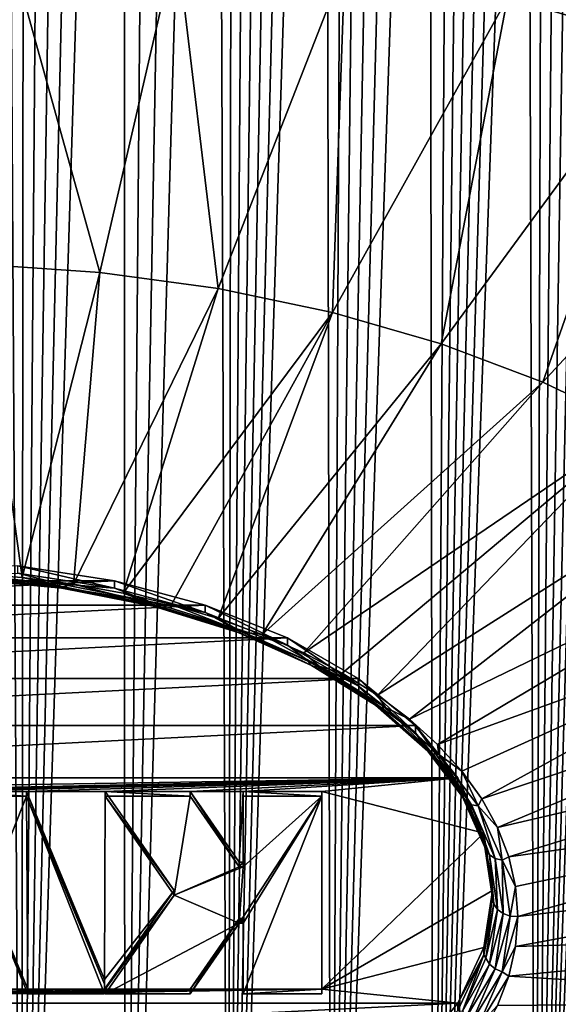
# Model space of a CAD drawing. Header units: metres. Extents: x -109 to 109, y -67 to 73.
# Tile 164 of 253: x 77.38 to 82.07, y -59.19 to -50.62. Entities that reach past the tile are written whole.
import ezdxf

# ---------------------------------------------------------------- set-up
doc = ezdxf.new("R2010")
doc.units = ezdxf.units.M
doc.layers.add('solid_508035_K244200000C76', color=7, linetype='CONTINUOUS')

msp = doc.modelspace()

# ---------------------------------------------------------------- linework, layer by layer
at = {"layer": 'solid_508035_K244200000C76'}
for points in [[(77.400269, -65.608658, 21.212872), (76.499825, -65.613487, 21.242872), (77.230995, -36.647125, 2.414187)], [(77.400269, -65.608658, 21.212872), (77.230995, -36.647125, 2.414187), (77.424965, -36.714573, 2.44734)], [(77.400269, -65.608658, 21.212872), (77.424965, -36.714573, 2.44734), (77.626511, -36.801617, 2.490149)], [(77.400269, -65.608658, 21.212872), (77.626511, -36.801617, 2.490149), (77.837608, -36.911377, 2.54416)], [(77.400269, -65.608658, 21.212872), (77.837608, -36.911377, 2.54416), (78.059692, -37.047436, 2.611136)], [(77.400269, -65.608658, 21.212872), (78.059692, -37.047436, 2.611136), (78.29467, -37.214687, 2.69353)], [(78.299957, -65.59407, 21.122684), (77.400269, -65.608658, 21.212872), (78.29467, -37.214687, 2.69353)], [(78.299957, -65.59407, 21.122684), (78.29467, -37.214687, 2.69353), (78.544411, -37.419041, 2.7943)], [(78.299957, -65.59407, 21.122684), (78.544411, -37.419041, 2.7943), (78.810204, -37.666904, 2.916644)], [(78.299957, -65.59407, 21.122684), (78.810204, -37.666904, 2.916644), (79.092903, -37.965702, 3.064343)], [(79.198128, -65.569534, 20.971836), (78.299957, -65.59407, 21.122684), (79.092903, -37.965702, 3.064343)], [(79.198128, -65.569534, 20.971836), (79.092903, -37.965702, 3.064343), (79.240715, -38.136799, 3.149051)], [(79.198128, -65.569534, 20.971836), (79.240715, -38.136799, 3.149051), (79.392838, -38.323063, 3.241272)], [(79.198128, -65.569534, 20.971836), (79.392838, -38.323063, 3.241272), (79.549164, -38.52644, 3.342153)], [(79.198128, -65.569534, 20.971836), (79.549164, -38.52644, 3.342153), (79.709656, -38.747047, 3.451632)], [(79.198128, -65.569534, 20.971836), (79.709656, -38.747047, 3.451632), (79.874283, -38.98698, 3.570931)], [(79.198128, -65.569534, 20.971836), (79.874283, -38.98698, 3.570931), (80.043007, -39.246357, 3.699981)], [(80.093864, -65.534698, 20.759565), (79.198128, -65.569534, 20.971836), (80.043007, -39.246357, 3.699981)], [(80.093864, -65.534698, 20.759565), (80.043007, -39.246357, 3.699981), (80.215744, -39.527634, 3.840244)], [(80.093864, -65.534698, 20.759565), (80.215744, -39.527634, 3.840244), (80.392448, -39.830948, 3.99166)], [(80.093864, -65.534698, 20.759565), (80.392448, -39.830948, 3.99166), (80.573051, -40.158997, 4.155838)], [(80.093864, -65.534698, 20.759565), (80.573051, -40.158997, 4.155838), (80.757492, -40.511944, 4.332733)], [(80.093864, -65.534698, 20.759565), (80.757492, -40.511944, 4.332733), (80.945625, -40.892792, 4.524172)], [(80.986092, -65.489105, 20.484844), (80.093864, -65.534698, 20.759565), (80.945625, -40.892792, 4.524172)], [(80.986092, -65.489105, 20.484844), (80.945625, -40.892792, 4.524172), (81.137375, -41.301769, 4.730148)], [(80.986092, -65.489105, 20.484844), (81.137375, -41.301769, 4.730148), (81.26709, -41.592068, 4.87681)], [(80.986092, -65.489105, 20.484844), (81.26709, -41.592068, 4.87681), (81.398331, -41.895927, 5.030523)], [(80.986092, -65.489105, 20.484844), (81.398331, -41.895927, 5.030523), (81.530998, -42.214573, 5.192062)], [(80.986092, -65.489105, 20.484844), (81.530998, -42.214573, 5.192062), (81.664986, -42.549408, 5.362327)], [(80.986092, -65.489105, 20.484844), (81.664986, -42.549408, 5.362327), (81.800346, -42.89954, 5.540668)], [(81.873703, -65.432106, 20.146332), (80.986092, -65.489105, 20.484844), (81.800346, -42.89954, 5.540668)], [(81.873703, -65.432106, 20.146332), (81.800346, -42.89954, 5.540668), (81.936928, -43.266483, 5.728074)], [(81.873703, -65.432106, 20.146332), (81.936928, -43.266483, 5.728074), (82.074593, -43.651752, 5.925537)], [(81.873703, -65.432106, 20.146332), (82.074593, -43.651752, 5.925537), (82.213417, -44.054317, 6.132305)], [(81.873703, -65.432106, 20.146332), (82.213417, -44.054317, 6.132305), (82.353165, -44.476032, 6.349634)], [(81.873703, -65.432106, 20.146332), (82.353165, -44.476032, 6.349634), (82.458435, -44.80608, 6.520373)], [(81.873703, -65.432106, 20.146332), (82.458435, -44.80608, 6.520373), (82.564224, -45.146961, 6.697053)], [(81.873703, -65.432106, 20.146332), (82.564224, -45.146961, 6.697053), (82.67041, -45.499363, 6.880151)], [(82.755363, -65.362885, 19.742418), (81.873703, -65.432106, 20.146332), (82.67041, -45.499363, 6.880151)], [(83.120903, -47.490726, 51.991016), (81.629898, -50.43211, 49.830933), (82.975838, -50.819824, 49.277222)], [(77.253075, -49.837124, 50.68066), (77.02951, -52.751629, 48.035568), (78.081367, -52.822147, 47.93486)], [(78.749039, -49.937416, 50.53743), (77.253075, -49.837124, 50.68066), (78.081367, -52.822147, 47.93486)], [(78.749039, -49.937416, 50.53743), (78.081367, -52.822147, 47.93486), (79.111847, -52.962231, 47.734802)], [(80.214584, -50.136642, 50.252903), (78.749039, -49.937416, 50.53743), (79.111847, -52.962231, 47.734802)], [(80.214584, -50.136642, 50.252903), (79.111847, -52.962231, 47.734802), (80.107002, -53.169983, 47.438099)], [(81.629898, -50.43211, 49.830933), (80.214584, -50.136642, 50.252903), (80.107002, -53.169983, 47.438099)], [(81.629898, -50.43211, 49.830933), (80.107002, -53.169983, 47.438099), (81.053375, -53.442596, 47.048767)], [(82.975838, -50.819824, 49.277222), (81.629898, -50.43211, 49.830933), (81.053375, -53.442596, 47.048767)], [(82.975838, -50.819824, 49.277222), (81.053375, -53.442596, 47.048767), (81.938171, -53.776386, 46.572067)], [(84.234207, -51.29454, 48.599258), (82.975838, -50.819824, 49.277222), (81.938171, -53.776386, 46.572067)], [(84.234207, -51.29454, 48.599258), (81.938171, -53.776386, 46.572067), (82.749428, -54.166836, 46.01445)], [(76.954994, -55.44421, 45.171726), (77.406563, -55.47831, 45.123032), (77.02951, -52.751629, 48.035568)], [(77.406563, -55.47831, 45.123032), (78.081367, -52.822147, 47.93486), (77.02951, -52.751629, 48.035568)], [(77.406563, -55.47831, 45.123032), (77.851234, -55.534851, 45.042278), (78.081367, -52.822147, 47.93486)], [(77.851234, -55.534851, 45.042278), (79.111847, -52.962231, 47.734802), (78.081367, -52.822147, 47.93486)], [(77.851234, -55.534851, 45.042278), (78.285622, -55.613407, 44.930092), (79.111847, -52.962231, 47.734802)], [(78.285622, -55.613407, 44.930092), (80.107002, -53.169983, 47.438099), (79.111847, -52.962231, 47.734802)], [(78.285622, -55.613407, 44.930092), (78.706413, -55.713379, 44.787315), (80.107002, -53.169983, 47.438099)], [(78.706413, -55.713379, 44.787315), (79.110413, -55.834007, 44.615044), (80.107002, -53.169983, 47.438099)], [(79.110413, -55.834007, 44.615044), (81.053375, -53.442596, 47.048767), (80.107002, -53.169983, 47.438099)], [(79.110413, -55.834007, 44.615044), (79.494553, -55.974369, 44.414581), (81.053375, -53.442596, 47.048767)], [(79.494553, -55.974369, 44.414581), (81.938171, -53.776386, 46.572067), (81.053375, -53.442596, 47.048767)], [(79.494553, -55.974369, 44.414581), (79.855904, -56.133404, 44.187454), (81.938171, -53.776386, 46.572067)], [(79.855904, -56.133404, 44.187454), (82.749428, -54.166836, 46.01445), (81.938171, -53.776386, 46.572067)], [(79.855904, -56.133404, 44.187454), (80.191704, -56.309898, 43.935398), (82.749428, -54.166836, 46.01445)], [(80.191704, -56.309898, 43.935398), (80.499413, -56.502506, 43.660324), (82.749428, -54.166836, 46.01445)], [(80.499413, -56.502506, 43.660324), (83.476173, -54.608662, 45.383453), (82.749428, -54.166836, 46.01445)], [(80.499413, -56.502506, 43.660324), (80.77668, -56.709763, 43.364334), (83.476173, -54.608662, 45.383453)], [(80.77668, -56.709763, 43.364334), (84.108582, -55.095894, 44.687611), (83.476173, -54.608662, 45.383453)], [(80.77668, -56.709763, 43.364334), (81.0214, -56.930092, 43.049671), (84.108582, -55.095894, 44.687611)], [(81.0214, -56.930092, 43.049671), (84.638092, -55.621944, 43.936337), (84.108582, -55.095894, 44.687611)], [(74.789879, -55.505318, 44.600994), (78.210121, -55.505318, 44.600994), (77.368225, -55.375923, 44.785786)], [(76.913811, -55.45377, 44.925625), (77.368217, -55.440144, 44.830753), (77.730141, -55.531902, 44.814037)], [(78.210075, -55.569527, 44.645977), (77.368217, -55.440144, 44.830753), (77.368225, -55.375923, 44.785786)], [(77.730141, -55.531902, 44.814037), (77.368217, -55.440144, 44.830753), (78.210075, -55.569527, 44.645977)], [(78.210075, -55.569527, 44.645977), (77.368225, -55.375923, 44.785786), (78.210121, -55.505318, 44.600994)], [(74.000015, -55.716576, 44.299282), (78.999985, -55.716576, 44.299282), (78.210121, -55.505318, 44.600994)], [(74.000015, -55.716576, 44.299282), (78.210121, -55.505318, 44.600994), (74.789879, -55.505318, 44.600994)], [(76.913811, -55.45377, 44.925625), (77.730141, -55.531902, 44.814037), (76.916458, -55.483364, 44.98542)], [(76.916458, -55.483364, 44.98542), (77.738029, -55.562, 44.873119), (76.920555, -55.491634, 45.051548)], [(77.730141, -55.531902, 44.814037), (77.738029, -55.562, 44.873119), (76.916458, -55.483364, 44.98542)], [(76.920555, -55.491634, 45.051548), (77.750198, -55.571045, 44.938141), (76.925636, -55.477661, 45.116638)], [(77.738029, -55.562, 44.873119), (77.750198, -55.571045, 44.938141), (76.920555, -55.491634, 45.051548)], [(76.925636, -55.477661, 45.116638), (77.765312, -55.558029, 45.001862), (76.954994, -55.44421, 45.171726)], [(77.750198, -55.571045, 44.938141), (77.765312, -55.558029, 45.001862), (76.925636, -55.477661, 45.116638)], [(77.765312, -55.558029, 45.001862), (77.406563, -55.47831, 45.123032), (76.954994, -55.44421, 45.171726)], [(77.765312, -55.558029, 45.001862), (77.851234, -55.534851, 45.042278), (77.406563, -55.47831, 45.123032)], [(78.999977, -55.780792, 44.344257), (78.210075, -55.569527, 44.645977), (78.210121, -55.505318, 44.600994)], [(78.999977, -55.780792, 44.344257), (78.210121, -55.505318, 44.600994), (78.999985, -55.716576, 44.299282)], [(77.730141, -55.531902, 44.814037), (78.210075, -55.569527, 44.645977), (78.512917, -55.686039, 44.59391)], [(77.730141, -55.531902, 44.814037), (78.512917, -55.686039, 44.59391), (77.738029, -55.562, 44.873119)], [(77.738029, -55.562, 44.873119), (78.525818, -55.717121, 44.651577), (77.750198, -55.571045, 44.938141)], [(78.512917, -55.686039, 44.59391), (78.525818, -55.717121, 44.651577), (77.738029, -55.562, 44.873119)], [(77.750198, -55.571045, 44.938141), (78.545738, -55.727692, 44.714424), (77.765312, -55.558029, 45.001862)], [(78.525818, -55.717121, 44.651577), (78.545738, -55.727692, 44.714424), (77.750198, -55.571045, 44.938141)], [(77.765312, -55.558029, 45.001862), (78.570465, -55.716572, 44.77544), (77.851234, -55.534851, 45.042278)], [(78.545738, -55.727692, 44.714424), (78.570465, -55.716572, 44.77544), (77.765312, -55.558029, 45.001862)], [(78.570465, -55.716572, 44.77544), (78.285622, -55.613407, 44.930092), (77.851234, -55.534851, 45.042278)], [(78.512917, -55.686039, 44.59391), (78.210075, -55.569527, 44.645977), (78.999977, -55.780792, 44.344257)], [(78.570465, -55.716572, 44.77544), (78.706413, -55.713379, 44.787315), (78.285622, -55.613407, 44.930092)], [(78.512917, -55.686039, 44.59391), (78.999977, -55.780792, 44.344257), (79.240791, -55.911972, 44.271244)], [(78.512917, -55.686039, 44.59391), (79.240791, -55.911972, 44.271244), (78.525818, -55.717121, 44.651577)], [(81.0214, -56.930092, 43.049671), (81.231712, -57.161816, 42.718731), (84.638092, -55.621944, 43.936337)], [(81.231712, -57.161816, 42.718731), (81.406021, -57.403179, 42.374031), (84.638092, -55.621944, 43.936337)], [(81.406021, -57.403179, 42.374031), (85.057549, -56.179695, 43.139782), (84.638092, -55.621944, 43.936337)], [(73.286049, -56.003319, 43.889771), (79.713951, -56.003319, 43.889771), (78.999985, -55.716576, 44.299282)], [(73.286049, -56.003319, 43.889771), (78.999985, -55.716576, 44.299282), (74.000015, -55.716576, 44.299282)], [(78.525818, -55.717121, 44.651577), (79.258354, -55.944504, 44.326843), (78.545738, -55.727692, 44.714424)], [(79.240791, -55.911972, 44.271244), (79.258354, -55.944504, 44.326843), (78.525818, -55.717121, 44.651577)], [(78.545738, -55.727692, 44.714424), (79.285477, -55.95731, 44.386494), (78.570465, -55.716572, 44.77544)], [(79.258354, -55.944504, 44.326843), (79.285477, -55.95731, 44.386494), (78.545738, -55.727692, 44.714424)], [(78.570465, -55.716572, 44.77544), (79.319145, -55.948963, 44.44355), (78.706413, -55.713379, 44.787315)], [(79.285477, -55.95731, 44.386494), (79.319145, -55.948963, 44.44355), (78.570465, -55.716572, 44.77544)], [(79.319145, -55.948963, 44.44355), (79.110413, -55.834007, 44.615044), (78.706413, -55.713379, 44.787315)], [(79.713913, -56.06752, 43.934765), (78.999977, -55.780792, 44.344257), (78.999985, -55.716576, 44.299282)], [(79.240791, -55.911972, 44.271244), (78.999977, -55.780792, 44.344257), (79.713913, -56.06752, 43.934765)], [(79.713913, -56.06752, 43.934765), (78.999985, -55.716576, 44.299282), (79.713951, -56.003319, 43.889771)], [(79.319145, -55.948963, 44.44355), (79.494553, -55.974369, 44.414581), (79.110413, -55.834007, 44.615044)], [(79.240791, -55.911972, 44.271244), (79.713913, -56.06752, 43.934765), (79.893898, -56.203541, 43.854839)], [(79.240791, -55.911972, 44.271244), (79.893898, -56.203541, 43.854839), (79.258354, -55.944504, 44.326843)], [(79.258354, -55.944504, 44.326843), (79.915649, -56.237942, 43.907772), (79.285477, -55.95731, 44.386494)], [(79.893898, -56.203541, 43.854839), (79.915649, -56.237942, 43.907772), (79.258354, -55.944504, 44.326843)], [(79.285477, -55.95731, 44.386494), (79.949234, -56.253632, 43.963303), (79.319145, -55.948963, 44.44355)], [(79.319145, -55.948963, 44.44355), (79.990921, -56.248867, 44.015244), (79.494553, -55.974369, 44.414581)], [(79.949234, -56.253632, 43.963303), (79.990921, -56.248867, 44.015244), (79.319145, -55.948963, 44.44355)], [(72.669769, -56.356804, 43.384941), (80.330231, -56.356804, 43.384941), (79.713951, -56.003319, 43.889771)], [(72.669769, -56.356804, 43.384941), (79.713951, -56.003319, 43.889771), (73.286049, -56.003319, 43.889771)], [(79.915649, -56.237942, 43.907772), (79.949234, -56.253632, 43.963303), (79.285477, -55.95731, 44.386494)], [(79.990921, -56.248867, 44.015244), (79.855904, -56.133404, 44.187454), (79.494553, -55.974369, 44.414581)], [(80.3302, -56.421005, 43.429935), (79.713913, -56.06752, 43.934765), (79.713951, -56.003319, 43.889771)], [(80.3302, -56.421005, 43.429935), (79.713951, -56.003319, 43.889771), (80.330231, -56.356804, 43.384941)], [(79.893898, -56.203541, 43.854839), (79.713913, -56.06752, 43.934765), (80.3302, -56.421005, 43.429935)], [(79.990921, -56.248867, 44.015244), (80.191704, -56.309898, 43.935398), (79.855904, -56.133404, 44.187454)], [(79.893898, -56.203541, 43.854839), (80.3302, -56.421005, 43.429935), (80.45443, -56.552792, 43.35606)], [(79.893898, -56.203541, 43.854839), (80.45443, -56.552792, 43.35606), (79.915649, -56.237942, 43.907772)], [(81.406021, -57.403179, 42.374031), (81.542984, -57.65234, 42.018188), (85.057549, -56.179695, 43.139782)], [(81.542984, -57.65234, 42.018188), (85.361275, -56.761608, 42.308727), (85.057549, -56.179695, 43.139782)], [(79.915649, -56.237942, 43.907772), (80.479774, -56.589432, 43.405792), (79.949234, -56.253632, 43.963303)], [(80.45443, -56.552792, 43.35606), (80.479774, -56.589432, 43.405792), (79.915649, -56.237942, 43.907772)], [(79.949234, -56.253632, 43.963303), (80.518906, -56.608578, 43.456387), (79.990921, -56.248867, 44.015244)], [(80.479774, -56.589432, 43.405792), (80.518906, -56.608578, 43.456387), (79.949234, -56.253632, 43.963303)], [(79.990921, -56.248867, 44.015244), (80.567474, -56.608105, 43.502201), (80.191704, -56.309898, 43.935398)], [(80.518906, -56.608578, 43.456387), (80.567474, -56.608105, 43.502201), (79.990921, -56.248867, 44.015244)], [(72.169884, -56.766289, 42.800137), (80.830116, -56.766289, 42.800137), (80.330231, -56.356804, 43.384941)], [(72.169884, -56.766289, 42.800137), (80.330231, -56.356804, 43.384941), (72.669769, -56.356804, 43.384941)], [(80.567474, -56.608105, 43.502201), (80.499413, -56.502506, 43.660324), (80.191704, -56.309898, 43.935398)], [(80.830109, -56.830498, 42.845123), (80.3302, -56.421005, 43.429935), (80.330231, -56.356804, 43.384941)], [(80.830109, -56.830498, 42.845123), (80.330231, -56.356804, 43.384941), (80.830116, -56.766289, 42.800137)], [(80.45443, -56.552792, 43.35606), (80.3302, -56.421005, 43.429935), (80.830109, -56.830498, 42.845123)], [(80.45443, -56.552792, 43.35606), (80.830109, -56.830498, 42.845123), (80.907097, -56.950199, 42.788506)], [(80.45443, -56.552792, 43.35606), (80.907097, -56.950199, 42.788506), (80.479774, -56.589432, 43.405792)], [(80.567474, -56.608105, 43.502201), (80.77668, -56.709763, 43.364334), (80.499413, -56.502506, 43.660324)], [(80.479774, -56.589432, 43.405792), (80.935341, -56.989384, 42.834602), (80.518906, -56.608578, 43.456387)], [(80.907097, -56.950199, 42.788506), (80.935341, -56.989384, 42.834602), (80.479774, -56.589432, 43.405792)], [(80.518906, -56.608578, 43.456387), (80.978958, -57.012463, 42.879578), (80.567474, -56.608105, 43.502201)], [(80.935341, -56.989384, 42.834602), (80.978958, -57.012463, 42.879578), (80.518906, -56.608578, 43.456387)], [(80.567474, -56.608105, 43.502201), (81.033081, -57.016869, 42.918423), (80.77668, -56.709763, 43.364334)], [(80.978958, -57.012463, 42.879578), (81.033081, -57.016869, 42.918423), (80.567474, -56.608105, 43.502201)], [(81.033081, -57.016869, 42.918423), (81.0214, -56.930092, 43.049671), (80.77668, -56.709763, 43.364334)], [(71.801529, -57.219379, 42.153057), (81.198471, -57.219379, 42.153057), (80.830116, -56.766289, 42.800137)], [(71.801529, -57.219379, 42.153057), (80.830116, -56.766289, 42.800137), (72.169884, -56.766289, 42.800137)], [(81.198448, -57.283562, 42.198074), (80.830109, -56.830498, 42.845123), (80.830116, -56.766289, 42.800137)], [(81.198448, -57.283562, 42.198074), (80.830116, -56.766289, 42.800137), (81.198471, -57.219379, 42.153057)], [(81.542984, -57.65234, 42.018188), (81.641571, -57.907398, 41.653931), (85.361275, -56.761608, 42.308727)], [(81.641571, -57.907398, 41.653931), (85.545174, -57.35981, 41.454411), (85.361275, -56.761608, 42.308727)], [(80.907097, -56.950199, 42.788506), (80.830109, -56.830498, 42.845123), (81.198448, -57.283562, 42.198074)], [(80.907097, -56.950199, 42.788506), (81.198448, -57.283562, 42.198074), (81.239548, -57.384918, 42.16766)], [(80.907097, -56.950199, 42.788506), (81.239548, -57.384918, 42.16766), (80.935341, -56.989384, 42.834602)], [(81.033081, -57.016869, 42.918423), (81.231712, -57.161816, 42.718731), (81.0214, -56.930092, 43.049671)], [(80.935341, -56.989384, 42.834602), (81.26992, -57.426888, 42.209778), (80.978958, -57.012463, 42.879578)], [(81.239548, -57.384918, 42.16766), (81.26992, -57.426888, 42.209778), (80.935341, -56.989384, 42.834602)], [(80.978958, -57.012463, 42.879578), (81.316826, -57.454273, 42.248611), (81.033081, -57.016869, 42.918423)], [(81.26992, -57.426888, 42.209778), (81.316826, -57.454273, 42.248611), (80.978958, -57.012463, 42.879578)], [(81.033081, -57.016869, 42.918423), (81.375038, -57.464016, 42.279831), (81.231712, -57.161816, 42.718731)], [(81.316826, -57.454273, 42.248611), (81.375038, -57.464016, 42.279831), (81.033081, -57.016869, 42.918423)], [(73.578979, -57.339874, 41.980976), (81.198471, -57.219379, 42.153057), (71.801529, -57.219379, 42.153057)], [(73.578979, -57.339874, 41.980976), (75.557144, -57.339874, 41.980972), (81.198471, -57.219379, 42.153057)], [(75.557144, -57.339874, 41.980972), (76.242859, -57.339874, 41.980972), (81.198471, -57.219379, 42.153057)], [(76.242859, -57.339874, 41.980972), (76.757141, -57.339874, 41.980972), (81.198471, -57.219379, 42.153057)], [(76.757141, -57.339874, 41.980972), (77.442856, -57.339874, 41.980972), (81.198471, -57.219379, 42.153057)], [(77.442856, -57.339874, 41.980972), (78.128288, -57.339874, 41.980972), (81.198471, -57.219379, 42.153057)], [(78.128288, -57.339874, 41.980972), (78.866821, -57.339874, 41.980972), (81.198471, -57.219379, 42.153057)], [(78.866821, -57.339874, 41.980972), (79.328285, -57.339874, 41.980972), (81.198471, -57.219379, 42.153057)], [(79.328285, -57.339874, 41.980972), (80.014, -57.339874, 41.980972), (81.198471, -57.219379, 42.153057)], [(80.014, -57.339874, 41.980972), (81.424034, -57.702229, 41.463474), (81.198471, -57.219379, 42.153057)], [(81.424034, -57.766445, 41.508446), (81.198448, -57.283562, 42.198074), (81.198471, -57.219379, 42.153057)], [(81.424034, -57.766445, 41.508446), (81.198471, -57.219379, 42.153057), (81.424034, -57.702229, 41.463474)], [(81.375038, -57.464016, 42.279831), (81.406021, -57.403179, 42.374031), (81.231712, -57.161816, 42.718731)], [(81.239548, -57.384918, 42.16766), (81.198448, -57.283562, 42.198074), (81.424034, -57.766445, 41.508446)], [(77.442856, -57.380833, 42.009651), (77.442856, -57.339874, 41.980972), (76.757141, -57.339874, 41.980972)], [(76.757141, -57.380833, 42.009651), (77.442856, -57.380833, 42.009651), (76.757141, -57.339874, 41.980972)], [(77.098328, -58.246803, 40.772919), (77.442856, -57.380833, 42.009651), (76.757141, -57.380833, 42.009651)], [(77.454109, -59.101559, 39.552197), (77.442856, -57.380833, 42.009651), (77.098328, -58.246803, 40.772919)], [(77.442856, -57.339874, 41.980972), (78.123283, -58.974567, 39.646389), (78.128288, -57.339874, 41.980972)], [(78.123283, -59.015526, 39.675068), (78.123283, -58.974567, 39.646389), (77.442856, -57.339874, 41.980972)], [(77.442856, -57.380833, 42.009651), (78.123283, -59.015526, 39.675068), (77.442856, -57.339874, 41.980972)], [(78.123283, -59.101559, 39.552197), (78.123283, -59.015526, 39.675068), (77.442856, -57.380833, 42.009651)], [(78.123283, -59.101559, 39.552197), (77.442856, -57.380833, 42.009651), (77.454109, -59.101559, 39.552197)], [(78.123283, -58.974567, 39.646389), (78.728287, -58.200237, 40.752247), (78.128288, -57.339874, 41.980972)], [(78.866821, -57.380833, 42.009651), (78.866821, -57.339874, 41.980972), (78.128288, -57.339874, 41.980972)], [(78.128288, -57.380833, 42.009651), (78.128288, -57.339874, 41.980972), (78.728287, -58.200237, 40.752247)], [(78.866821, -57.380833, 42.009651), (78.128288, -57.339874, 41.980972), (78.128288, -57.380833, 42.009651)], [(78.128288, -57.380833, 42.009651), (78.728287, -58.200237, 40.752247), (78.728287, -58.241196, 40.780926)], [(78.866821, -57.380833, 42.009651), (78.128288, -57.380833, 42.009651), (78.728287, -58.241196, 40.780926)], [(79.295395, -57.995377, 41.131989), (78.866821, -57.380833, 42.009651), (78.728287, -58.241196, 40.780926)], [(78.866821, -57.339874, 41.980972), (79.295395, -57.954418, 41.10331), (79.328285, -57.339874, 41.980972)], [(79.295395, -57.995377, 41.131989), (79.295395, -57.954418, 41.10331), (78.866821, -57.339874, 41.980972)], [(79.295395, -57.995377, 41.131989), (78.866821, -57.339874, 41.980972), (78.866821, -57.380833, 42.009651)], [(79.295395, -57.954418, 41.10331), (79.328285, -57.954418, 41.10331), (79.328285, -57.339874, 41.980972)], [(80.014, -57.380833, 42.009651), (79.295395, -58.487015, 40.429859), (79.328285, -58.487015, 40.429859)], [(80.014, -57.380833, 42.009651), (79.328285, -57.995377, 41.131989), (79.295395, -58.487015, 40.429859)], [(80.014, -57.380833, 42.009651), (80.014, -57.339874, 41.980972), (79.328285, -57.339874, 41.980972)], [(79.328285, -57.380833, 42.009651), (79.328285, -57.339874, 41.980972), (79.328285, -57.954418, 41.10331)], [(80.014, -57.380833, 42.009651), (79.328285, -57.339874, 41.980972), (79.328285, -57.380833, 42.009651)], [(79.328285, -57.380833, 42.009651), (79.328285, -57.954418, 41.10331), (79.328285, -57.995377, 41.131989)], [(80.014, -57.380833, 42.009651), (79.328285, -59.101559, 39.552197), (80.014, -59.101559, 39.552197)], [(80.014, -57.380833, 42.009651), (79.328285, -58.487015, 40.429859), (79.328285, -59.101559, 39.552197)], [(80.014, -57.380833, 42.009651), (79.328285, -57.380833, 42.009651), (79.328285, -57.995377, 41.131989)], [(80.014, -57.339874, 41.980972), (80.014, -59.060604, 39.523518), (81.424034, -57.702229, 41.463474)], [(80.014, -59.101559, 39.552197), (80.014, -59.060604, 39.523518), (80.014, -57.339874, 41.980972)], [(80.014, -57.380833, 42.009651), (80.014, -59.101559, 39.552197), (80.014, -57.339874, 41.980972)], [(81.239548, -57.384918, 42.16766), (81.424034, -57.766445, 41.508446), (81.442711, -57.845097, 41.51046)], [(81.239548, -57.384918, 42.16766), (81.442711, -57.845097, 41.51046), (81.26992, -57.426888, 42.209778)], [(81.375038, -57.464016, 42.279831), (81.542984, -57.65234, 42.018188), (81.406021, -57.403179, 42.374031)], [(81.641571, -57.907398, 41.653931), (81.701019, -58.166409, 41.284023), (85.545174, -57.35981, 41.454411)], [(81.701019, -58.166409, 41.284023), (81.720886, -58.427395, 40.911301), (85.545174, -57.35981, 41.454411)], [(81.720886, -58.427395, 40.911301), (85.60675, -57.966209, 40.588379), (85.545174, -57.35981, 41.454411)], [(81.26992, -57.426888, 42.209778), (81.474388, -57.890015, 41.548363), (81.316826, -57.454273, 42.248611)], [(81.442711, -57.845097, 41.51046), (81.474388, -57.890015, 41.548363), (81.26992, -57.426888, 42.209778)], [(81.316826, -57.454273, 42.248611), (81.523308, -57.921955, 41.580692), (81.375038, -57.464016, 42.279831)], [(81.474388, -57.890015, 41.548363), (81.523308, -57.921955, 41.580692), (81.316826, -57.454273, 42.248611)], [(81.375038, -57.464016, 42.279831), (81.584015, -57.937351, 41.60384), (81.542984, -57.65234, 42.018188)], [(81.523308, -57.921955, 41.580692), (81.584015, -57.937351, 41.60384), (81.375038, -57.464016, 42.279831)], [(81.584015, -57.937351, 41.60384), (81.641571, -57.907398, 41.653931), (81.542984, -57.65234, 42.018188)], [(80.014, -59.060604, 39.523518), (81.5, -58.200237, 40.752247), (81.424034, -57.702229, 41.463474)], [(81.424034, -57.766445, 41.508446), (81.424034, -57.702229, 41.463474), (81.5, -58.200237, 40.752247)], [(81.5, -58.264458, 40.797215), (81.424034, -57.766445, 41.508446), (81.5, -58.200237, 40.752247)], [(81.442711, -57.845097, 41.51046), (81.424034, -57.766445, 41.508446), (81.5, -58.264458, 40.797215)], [(81.442711, -57.845097, 41.51046), (81.5, -58.264458, 40.797215), (81.511055, -58.318176, 40.834827)], [(81.442711, -57.845097, 41.51046), (81.511055, -58.318176, 40.834827), (81.474388, -57.890015, 41.548363)], [(81.474388, -57.890015, 41.548363), (81.511055, -58.318176, 40.834827), (81.543175, -58.366131, 40.868404)], [(81.474388, -57.890015, 41.548363), (81.543175, -58.366131, 40.868404), (81.523308, -57.921955, 41.580692)], [(81.523308, -57.921955, 41.580692), (81.543175, -58.366131, 40.868404), (81.592766, -58.402748, 40.894047)], [(81.523308, -57.921955, 41.580692), (81.592766, -58.402748, 40.894047), (81.584015, -57.937351, 41.60384)], [(81.584015, -57.937351, 41.60384), (81.701019, -58.166409, 41.284023), (81.641571, -57.907398, 41.653931)], [(79.328285, -57.995377, 41.131989), (78.728287, -58.241196, 40.780926), (79.295395, -58.487015, 40.429859)], [(79.328285, -57.995377, 41.131989), (79.295395, -57.995377, 41.131989), (78.728287, -58.241196, 40.780926)], [(79.295395, -57.995377, 41.131989), (79.328285, -57.954418, 41.10331), (79.295395, -57.954418, 41.10331)], [(79.328285, -57.995377, 41.131989), (79.328285, -57.954418, 41.10331), (79.295395, -57.995377, 41.131989)], [(81.584015, -57.937351, 41.60384), (81.654312, -58.423958, 40.908894), (81.701019, -58.166409, 41.284023)], [(81.584015, -57.937351, 41.60384), (81.592766, -58.402748, 40.894047), (81.654312, -58.423958, 40.908894)], [(81.701019, -58.688366, 40.538593), (85.60675, -57.966209, 40.588379), (81.720886, -58.427395, 40.911301)], [(81.701019, -58.688366, 40.538593), (85.545174, -58.572613, 39.722347), (85.60675, -57.966209, 40.588379)], [(81.654312, -58.423958, 40.908894), (81.720886, -58.427395, 40.911301), (81.701019, -58.166409, 41.284023)], [(77.454109, -59.060604, 39.523518), (77.098328, -58.205845, 40.74424), (76.842857, -59.060604, 39.523518)], [(77.098328, -58.246803, 40.772919), (77.098328, -58.205845, 40.74424), (77.454109, -59.060604, 39.523518)], [(77.454109, -59.101559, 39.552197), (77.098328, -58.246803, 40.772919), (77.454109, -59.060604, 39.523518)], [(78.123283, -59.060604, 39.523518), (78.128288, -59.060604, 39.523518), (78.728287, -58.200237, 40.752247)], [(78.123283, -59.060604, 39.523518), (78.728287, -58.200237, 40.752247), (78.123283, -58.974567, 39.646389)], [(78.728287, -58.241196, 40.780926), (78.728287, -58.200237, 40.752247), (78.128288, -59.060604, 39.523518)], [(78.728287, -58.241196, 40.780926), (78.128288, -59.060604, 39.523518), (78.128288, -59.101559, 39.552197)], [(78.728287, -58.241196, 40.780926), (78.128288, -59.101559, 39.552197), (79.295395, -58.487015, 40.429859)], [(80.014, -59.060604, 39.523518), (81.424034, -58.698246, 40.041016), (81.5, -58.200237, 40.752247)], [(81.424034, -58.698246, 40.041016), (81.5, -58.264458, 40.797215), (81.5, -58.200237, 40.752247)], [(81.424042, -58.762459, 40.085995), (81.5, -58.264458, 40.797215), (81.424034, -58.698246, 40.041016)], [(81.511055, -58.318176, 40.834827), (81.5, -58.264458, 40.797215), (81.424042, -58.762459, 40.085995)], [(81.511055, -58.318176, 40.834827), (81.424042, -58.762459, 40.085995), (81.442711, -58.79126, 40.159195)], [(81.511055, -58.318176, 40.834827), (81.442711, -58.79126, 40.159195), (81.543175, -58.366131, 40.868404)], [(81.442711, -58.79126, 40.159195), (81.474388, -58.842243, 40.188442), (81.543175, -58.366131, 40.868404)], [(81.543175, -58.366131, 40.868404), (81.474388, -58.842243, 40.188442), (81.592766, -58.402748, 40.894047)], [(81.474388, -58.842243, 40.188442), (81.523308, -58.883545, 40.207397), (81.592766, -58.402748, 40.894047)], [(81.592766, -58.402748, 40.894047), (81.523308, -58.883545, 40.207397), (81.654312, -58.423958, 40.908894)], [(81.523308, -58.883545, 40.207397), (81.584015, -58.910564, 40.213951), (81.654312, -58.423958, 40.908894)], [(81.654312, -58.423958, 40.908894), (81.584015, -58.910564, 40.213951), (81.720886, -58.427395, 40.911301)], [(81.584015, -58.910564, 40.213951), (81.701019, -58.688366, 40.538593), (81.720886, -58.427395, 40.911301)], [(78.128288, -59.101559, 39.552197), (78.866821, -59.101559, 39.552197), (79.295395, -58.487015, 40.429859)], [(79.328285, -58.446056, 40.40118), (79.295395, -58.446056, 40.40118), (78.866821, -59.060604, 39.523518)], [(78.866821, -59.101559, 39.552197), (78.866821, -59.060604, 39.523518), (79.295395, -58.446056, 40.40118)], [(79.328285, -59.060604, 39.523518), (79.328285, -58.446056, 40.40118), (78.866821, -59.060604, 39.523518)], [(78.866821, -59.101559, 39.552197), (79.295395, -58.446056, 40.40118), (79.295395, -58.487015, 40.429859)], [(79.328285, -58.487015, 40.429859), (79.295395, -58.446056, 40.40118), (79.328285, -58.446056, 40.40118)], [(79.295395, -58.487015, 40.429859), (79.295395, -58.446056, 40.40118), (79.328285, -58.487015, 40.429859)], [(79.328285, -58.487015, 40.429859), (79.328285, -58.446056, 40.40118), (79.328285, -59.060604, 39.523518)], [(79.328285, -58.487015, 40.429859), (79.328285, -59.060604, 39.523518), (79.328285, -59.101559, 39.552197)], [(81.641579, -58.947361, 40.168709), (85.361275, -59.170815, 38.868027), (85.545174, -58.572613, 39.722347)], [(81.701019, -58.688366, 40.538593), (81.641579, -58.947361, 40.168709), (85.545174, -58.572613, 39.722347)], [(80.014, -59.060604, 39.523518), (81.198471, -59.181095, 39.351437), (81.424034, -58.698246, 40.041016)], [(81.424042, -58.762459, 40.085995), (81.424034, -58.698246, 40.041016), (81.198471, -59.181095, 39.351437)], [(81.584015, -58.910564, 40.213951), (81.641579, -58.947361, 40.168709), (81.701019, -58.688366, 40.538593)], [(81.198463, -59.245327, 39.396385), (81.424042, -58.762459, 40.085995), (81.198471, -59.181095, 39.351437)], [(81.239548, -59.251438, 39.501995), (81.424042, -58.762459, 40.085995), (81.198463, -59.245327, 39.396385)], [(81.442711, -58.79126, 40.159195), (81.424042, -58.762459, 40.085995), (81.239548, -59.251438, 39.501995)], [(81.442711, -58.79126, 40.159195), (81.239548, -59.251438, 39.501995), (81.474388, -58.842243, 40.188442)], [(81.239548, -59.251438, 39.501995), (81.26992, -59.30537, 39.527031), (81.474388, -58.842243, 40.188442)], [(81.474388, -58.842243, 40.188442), (81.26992, -59.30537, 39.527031), (81.523308, -58.883545, 40.207397)], [(81.26992, -59.30537, 39.527031), (81.316826, -59.351227, 39.539482), (81.523308, -58.883545, 40.207397)], [(81.523308, -58.883545, 40.207397), (81.316826, -59.351227, 39.539482), (81.584015, -58.910564, 40.213951)], [(81.316826, -59.351227, 39.539482), (81.375038, -59.383896, 39.53796), (81.584015, -58.910564, 40.213951)], [(81.584015, -58.910564, 40.213951), (81.375038, -59.383896, 39.53796), (81.641579, -58.947361, 40.168709)], [(81.375038, -59.383896, 39.53796), (81.542999, -59.202412, 39.804459), (81.641579, -58.947361, 40.168709)], [(81.641579, -58.947361, 40.168709), (81.542999, -59.202412, 39.804459), (85.361275, -59.170815, 38.868027)], [(78.123283, -59.101559, 39.552197), (78.123283, -59.060604, 39.523518), (78.123283, -58.974567, 39.646389)], [(78.123283, -59.101559, 39.552197), (78.123283, -58.974567, 39.646389), (78.123283, -59.015526, 39.675068)], [(80.014, -59.060604, 39.523518), (71.801529, -59.181095, 39.351437), (81.198471, -59.181095, 39.351437)], [(79.328285, -59.060604, 39.523518), (71.801529, -59.181095, 39.351437), (80.014, -59.060604, 39.523518)], [(78.866821, -59.060604, 39.523518), (78.128288, -59.060604, 39.523518), (71.801529, -59.181095, 39.351437)], [(78.123283, -59.060604, 39.523518), (71.801529, -59.181095, 39.351437), (78.128288, -59.060604, 39.523518)], [(79.328285, -59.060604, 39.523518), (78.866821, -59.060604, 39.523518), (71.801529, -59.181095, 39.351437)], [(77.454109, -59.060604, 39.523518), (76.842857, -59.060604, 39.523518), (71.801529, -59.181095, 39.351437)], [(78.123283, -59.060604, 39.523518), (77.454109, -59.060604, 39.523518), (71.801529, -59.181095, 39.351437)], [(77.454109, -59.101559, 39.552197), (77.454109, -59.060604, 39.523518), (78.123283, -59.060604, 39.523518)], [(78.123283, -59.101559, 39.552197), (77.454109, -59.101559, 39.552197), (78.123283, -59.060604, 39.523518)], [(78.128288, -59.101559, 39.552197), (78.128288, -59.060604, 39.523518), (78.866821, -59.060604, 39.523518)], [(78.128288, -59.101559, 39.552197), (78.866821, -59.060604, 39.523518), (78.866821, -59.101559, 39.552197)], [(79.328285, -59.101559, 39.552197), (79.328285, -59.060604, 39.523518), (80.014, -59.060604, 39.523518)], [(79.328285, -59.101559, 39.552197), (80.014, -59.060604, 39.523518), (80.014, -59.101559, 39.552197)], [(81.198471, -59.181095, 39.351437), (71.801529, -59.181095, 39.351437), (72.169884, -59.63419, 38.704353)], [(81.198471, -59.181095, 39.351437), (72.169884, -59.63419, 38.704353), (80.830116, -59.63419, 38.704353)], [(81.198463, -59.245327, 39.396385), (81.198471, -59.181095, 39.351437), (80.830116, -59.63419, 38.704353)], [(81.406044, -59.451569, 39.448627), (85.057549, -59.752724, 38.036972), (85.361275, -59.170815, 38.868027)], [(81.542999, -59.202412, 39.804459), (81.406044, -59.451569, 39.448627), (85.361275, -59.170815, 38.868027)]]:
    msp.add_3dface(points, dxfattribs=at)

doc.saveas('drawing.dxf')
